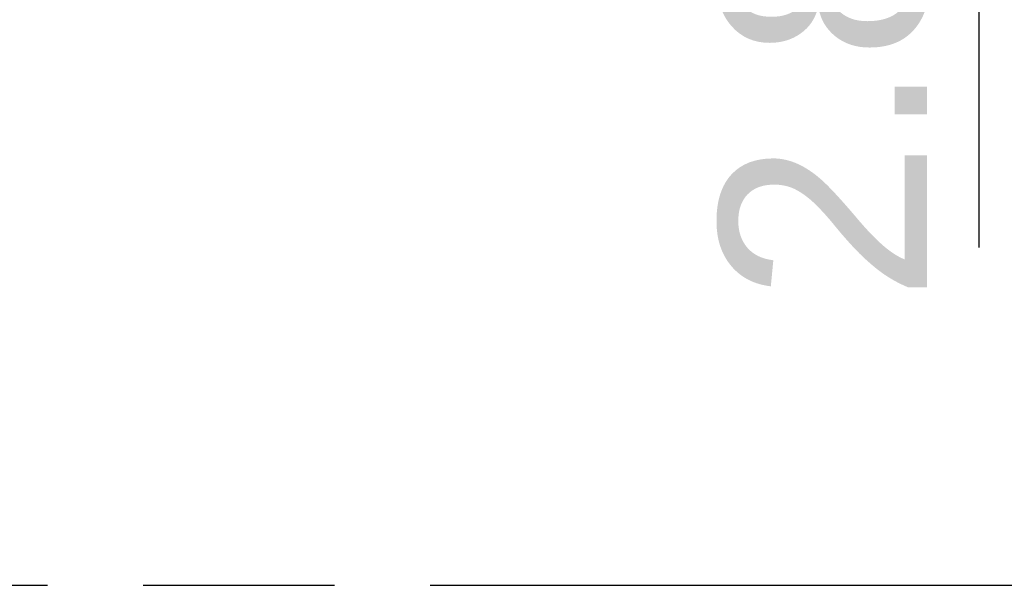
# Model space of a CAD drawing. Header units: millimetres. Extents: x 0 to 210, y 0 to 297.
# Tile 4 of 49: x 61.46 to 71.43, y 132.68 to 138.4. Entities that reach past the tile are written whole.
import ezdxf
from ezdxf.enums import TextEntityAlignment as Align

# ---------------------------------------------------------------- set-up
doc = ezdxf.new("R2010")
doc.units = ezdxf.units.MM
doc.header["$LTSCALE"] = 19.36
doc.linetypes.add('PHANTOM', pattern=[0.8, 0.45, -0.05, 0.1, -0.05, 0.1, -0.05])
doc.layers.get('0').update_dxf_attribs({"linetype": 'CONTINUOUS'})
doc.layers.add('DEFAULT_3', color=7, linetype='PHANTOM')
doc.layers.add('Z_DIM_2D', color=7, linetype='CONTINUOUS')
doc.styles.add('TEXTSTYLE_3', font='helveticaneueltw1g-ltcn.otf')
doc.styles.add('TEXTSTYLE_4', font='gdt', dxfattribs={"width": 0.7})
doc.dimstyles.new('DIMSTYLE_2', dxfattribs={"dimtxt": 2.1, "dimasz": 3.5, "dimexe": 1.5, "dimexo": 0, "dimgap": 0.525, "dimtad": 1, "dimlfac": 7.000007, "dimdsep": 46, "dimtxsty": 'TEXTSTYLE_3', "dimblk": '_FILLED', "dimblk1": '_FILLED', "dimblk2": '_FILLED', "dimcen": 0.09, "dimclrt": 5, "dimazin": 2, "dimtol": 1, "dimtp": 0.3, "dimtm": 0.3, "dimtfac": 1, "dimtofl": 0, "dimtmove": 0, "dimatfit": 3, "dimldrblk": '_FILLED', "dimfxl": 0, "dimtolj": 1, "dimarcsym": 0})

# ---------------------------------------------------------------- blocks, each defined once
blk = doc.blocks.new('*D14')
at = {"layer": 'Z_DIM_2D', "color": 2, "linetype": 'Continuous', "transparency": 16777216}
for p, q in [((72.4679, 145.1151), (69.6723, 145.1151)), ((71.1723, 145.1151), (71.1723, 144.9151)), ((71.1723, 144.7151), (71.1723, 144.9151)), ((71.1723, 144.9151), (71.1723, 136.0964))]:
    blk.add_line(p, q, dxfattribs=at)
at = {"layer": 'Z_DIM_2D', "color": 5, "linetype": 'Continuous', "transparency": 16777216}
for s, height, style, p in [('0.3', 1.47, 'TEXTSTYLE_3', (70.3323, 143.8058)), ('`', 1.47, 'TEXTSTYLE_4', (70.3323, 141.3375)), ('2.8', 2.1, 'TEXTSTYLE_3', (70.6473, 139.6225))]:
    blk.add_text(s, height=height, rotation=90, dxfattribs=dict(at, style=style)).set_placement(p, align=Align.RIGHT)
blk = doc.blocks.new('_FILLED')
at = {"color": 0, "linetype": 'ByBlock'}
blk.add_solid([(0, 0), (-1, 0.125), (-1, -0.125)], dxfattribs=at)
blk = doc.blocks.new('_NONE')

msp = doc.modelspace()

# ---------------------------------------------------------------- linework, layer by layer
at = {"layer": 'DEFAULT_3', "color": 91, "linetype": 'PHANTOM', "true_color": 0x80ff80}
msp.add_line((50.1286, 132.68), (150.1286, 132.68), dxfattribs=at)

# ---------------------------------------------------------------- dimensions: what is measured, and where the dimension line sits
at = {"layer": 'Z_DIM_2D', "color": 2, "linetype": 'Continuous'}
dim = msp.add_linear_dim(base=(71.1723, 145.1151), p1=(62.2036, 144.7151), p2=(69.6723, 145.1151), angle=90, dimstyle='DIMSTYLE_2', override={"dimblk1": 'NONE', "dimblk2": 'NONE', "dimsah": 1}, dxfattribs=at)
dim.commit()
dim.dimension.update_dxf_attribs({"geometry": '*D14', "text_midpoint": (71.1723, 139.9511), "dimtype": 160})

doc.saveas('drawing.dxf')
